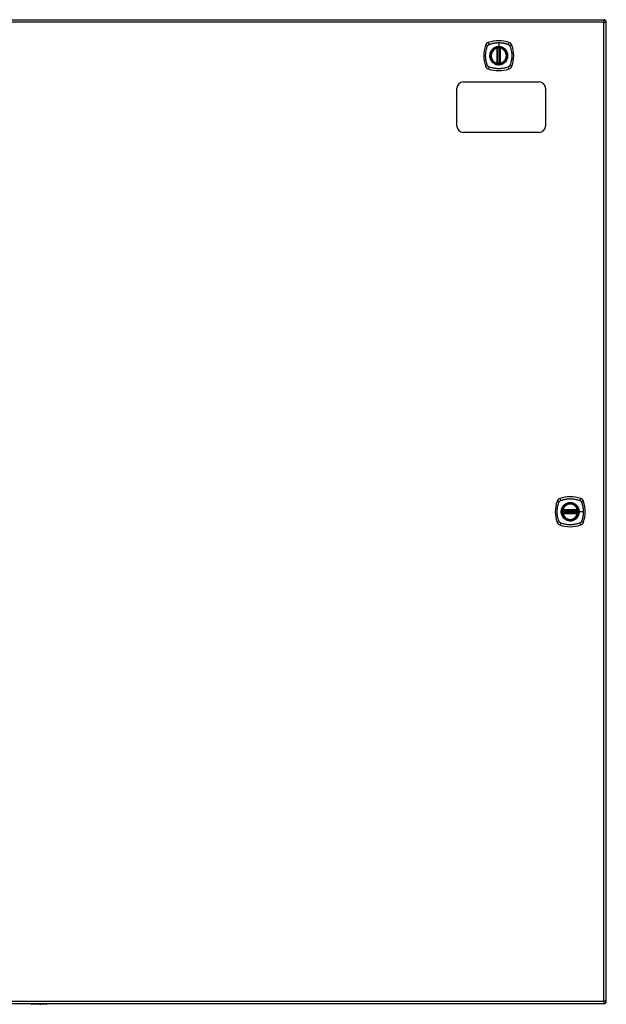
# Model space of a CAD drawing. Header units: inches. Extents: x 19 to 626, y 56 to 294.
# Tile 184 of 203: x 245 to 268, y 160 to 199. Entities that reach past the tile are written whole.
import ezdxf

# ---------------------------------------------------------------- set-up
doc = ezdxf.new("R2010")
doc.units = ezdxf.units.IN
doc.header["$MEASUREMENT"] = 0
doc.layers.add('Visible Edges(ANSI)', color=7, linetype='Continuous', lineweight=25)
doc.layers.add('Visible Tangent Edges(ANSI)', color=7, linetype='Continuous', lineweight=25)

msp = doc.modelspace()

# ---------------------------------------------------------------- linework, layer by layer
at = {"layer": 'Visible Edges(ANSI)'}
for p, q in [((202.291, 198.988), (267.896, 198.988)), ((267.995, 160.169), (267.995, 198.889)), ((263.686, 197.272), (263.686, 197.857)), ((263.706, 197.268), (263.706, 197.861)), ((263.785, 197.861), (263.785, 197.268)), ((263.805, 197.857), (263.805, 197.272)), ((262.094, 194.779), (262.094, 196.279)), ((262.344, 196.529), (265.344, 196.529)), ((265.594, 196.279), (265.594, 194.779)), ((265.344, 194.529), (262.344, 194.529)), ((266.275, 179.569), (266.868, 179.569)), ((266.279, 179.589), (266.864, 179.589)), ((266.868, 179.49), (266.275, 179.49)), ((266.864, 179.47), (266.279, 179.47)), ((267.896, 160.07), (202.291, 160.07)), ((245.274, 160.067), (245.274, 160.07)), ((245.875, 160.051), (245.29, 160.051))]:
    msp.add_line(p, q, dxfattribs=at)
at = {"layer": 'Visible Edges(ANSI)', "flags": 128}
for points in [[(263.717, 197.876), (263.715, 197.876), (263.714, 197.876), (263.712, 197.876), (263.71, 197.875), (263.709, 197.875), (263.707, 197.875), (263.706, 197.875), (263.705, 197.875), (263.703, 197.875), (263.702, 197.874), (263.701, 197.874), (263.699, 197.874), (263.698, 197.874), (263.697, 197.874), (263.696, 197.874), (263.696, 197.873), (263.695, 197.873), (263.694, 197.873), (263.694, 197.873), (263.693, 197.873), (263.693, 197.873), (263.693, 197.873), (263.692, 197.873), (263.692, 197.873)], [(263.799, 197.873), (263.799, 197.873), (263.798, 197.873), (263.798, 197.873), (263.798, 197.873), (263.797, 197.873), (263.797, 197.873), (263.796, 197.873), (263.795, 197.873), (263.794, 197.874), (263.794, 197.874), (263.793, 197.874), (263.791, 197.874), (263.79, 197.874), (263.789, 197.874), (263.788, 197.875), (263.786, 197.875), (263.785, 197.875), (263.783, 197.875), (263.782, 197.875), (263.78, 197.875), (263.779, 197.876), (263.777, 197.876), (263.776, 197.876), (263.774, 197.876)], [(263.692, 197.256), (263.692, 197.256), (263.693, 197.256), (263.693, 197.256), (263.693, 197.256), (263.694, 197.256), (263.694, 197.256), (263.695, 197.256), (263.696, 197.255), (263.696, 197.255), (263.697, 197.255), (263.698, 197.255), (263.699, 197.255), (263.701, 197.255), (263.702, 197.254), (263.703, 197.254), (263.705, 197.254), (263.706, 197.254), (263.707, 197.254), (263.709, 197.254), (263.71, 197.253), (263.712, 197.253), (263.714, 197.253), (263.715, 197.253), (263.717, 197.253)], [(263.774, 197.253), (263.776, 197.253), (263.777, 197.253), (263.779, 197.253), (263.78, 197.253), (263.782, 197.254), (263.783, 197.254), (263.785, 197.254), (263.786, 197.254), (263.788, 197.254), (263.789, 197.254), (263.79, 197.255), (263.791, 197.255), (263.793, 197.255), (263.794, 197.255), (263.794, 197.255), (263.795, 197.255), (263.796, 197.256), (263.797, 197.256), (263.797, 197.256), (263.798, 197.256), (263.798, 197.256), (263.798, 197.256), (263.799, 197.256), (263.799, 197.256)], [(266.263, 179.583), (266.263, 179.583), (266.263, 179.582), (266.263, 179.582), (266.263, 179.582), (266.263, 179.581), (266.263, 179.581), (266.263, 179.58), (266.262, 179.579), (266.262, 179.578), (266.262, 179.578), (266.262, 179.577), (266.262, 179.575), (266.262, 179.574), (266.262, 179.573), (266.261, 179.572), (266.261, 179.57), (266.261, 179.569), (266.261, 179.567), (266.261, 179.566), (266.26, 179.564), (266.26, 179.563), (266.26, 179.561), (266.26, 179.56), (266.26, 179.558)], [(266.883, 179.558), (266.883, 179.56), (266.883, 179.561), (266.883, 179.563), (266.883, 179.564), (266.882, 179.566), (266.882, 179.567), (266.882, 179.569), (266.882, 179.57), (266.882, 179.572), (266.881, 179.573), (266.881, 179.574), (266.881, 179.575), (266.881, 179.577), (266.881, 179.578), (266.881, 179.578), (266.88, 179.579), (266.88, 179.58), (266.88, 179.581), (266.88, 179.581), (266.88, 179.582), (266.88, 179.582), (266.88, 179.582), (266.88, 179.583), (266.88, 179.583)], [(266.26, 179.501), (266.26, 179.499), (266.26, 179.498), (266.26, 179.496), (266.26, 179.494), (266.261, 179.493), (266.261, 179.491), (266.261, 179.49), (266.261, 179.489), (266.261, 179.487), (266.262, 179.486), (266.262, 179.485), (266.262, 179.483), (266.262, 179.482), (266.262, 179.481), (266.262, 179.48), (266.262, 179.48), (266.263, 179.479), (266.263, 179.478), (266.263, 179.478), (266.263, 179.477), (266.263, 179.477), (266.263, 179.476), (266.263, 179.476), (266.263, 179.476)], [(266.88, 179.476), (266.88, 179.476), (266.88, 179.476), (266.88, 179.477), (266.88, 179.477), (266.88, 179.478), (266.88, 179.478), (266.88, 179.479), (266.88, 179.48), (266.881, 179.48), (266.881, 179.481), (266.881, 179.482), (266.881, 179.483), (266.881, 179.485), (266.881, 179.486), (266.882, 179.487), (266.882, 179.489), (266.882, 179.49), (266.882, 179.491), (266.882, 179.493), (266.883, 179.494), (266.883, 179.496), (266.883, 179.498), (266.883, 179.499), (266.883, 179.501)]]:
    msp.add_lwpolyline(points, dxfattribs=at)
at = {"layer": 'Visible Edges(ANSI)'}
for centre, radius in [((263.745, 197.564), 0.32), ((263.745, 197.564), 0.315), ((266.571, 179.529), 0.32), ((266.571, 179.529), 0.315)]:
    msp.add_circle(centre, radius, dxfattribs=at)
for centre, radius, start, end in [((267.896, 198.889), 0.099, 0, 90), ((264.434, 197.564), 1.28, 161.2278, 198.7722), ((263.391, 197.919), 0.177, 108.7722, 161.2278), ((263.745, 196.875), 1.28, 71.2278, 108.7722), ((263.745, 197.564), 0.313, 103.6344, 256.3656), ((263.745, 197.564), 0.313, 99.784, 103.6344), ((263.674, 197.857), 0.0118, 0, 103.6344), ((263.694, 197.861), 0.0118, 0, 99.784), ((263.745, 197.564), 0.313, 84.7499, 95.2501), ((263.797, 197.861), 0.0118, 80.216, 180), ((263.745, 197.564), 0.313, 76.3656, 80.216), ((263.816, 197.857), 0.0118, 76.3656, 180), ((263.745, 197.564), 0.313, 283.6344, 76.3656), ((264.1, 197.919), 0.177, 18.7722, 71.2278), ((263.057, 197.564), 1.28, 341.2278, 18.7722), ((263.391, 197.21), 0.177, 198.7722, 251.2278), ((263.745, 198.253), 1.28, 251.2278, 288.7722), ((263.674, 197.272), 0.0118, 256.3656, 0), ((263.745, 197.564), 0.313, 256.3656, 260.216), ((263.694, 197.268), 0.0118, 260.216, 0), ((263.745, 197.564), 0.313, 264.7499, 275.2501), ((263.797, 197.268), 0.0118, 180, 279.784), ((263.745, 197.564), 0.313, 279.784, 283.6344), ((263.816, 197.272), 0.0118, 180, 283.6344), ((264.1, 197.21), 0.177, 288.7722, 341.2278), ((262.344, 196.279), 0.25, 90, 180), ((265.344, 196.279), 0.25, 0, 90), ((262.344, 194.779), 0.25, 180, 270), ((265.344, 194.779), 0.25, 270, 0), ((267.26, 179.529), 1.28, 161.2278, 198.7722), ((266.217, 179.884), 0.177, 108.7722, 161.2278), ((266.571, 178.84), 1.28, 71.2278, 108.7722), ((266.926, 179.884), 0.177, 18.7722, 71.2278), ((265.883, 179.529), 1.28, 341.2278, 18.7722), ((266.571, 179.529), 0.313, 174.7499, 185.2501), ((266.571, 179.529), 0.313, 166.3656, 170.216), ((266.275, 179.581), 0.0118, 170.216, 270), ((266.571, 179.529), 0.313, 13.6344, 166.3656), ((266.279, 179.6), 0.0118, 166.3656, 270), ((266.864, 179.6), 0.0118, 270, 13.6344), ((266.868, 179.581), 0.0118, 270, 9.784), ((266.571, 179.529), 0.313, 9.784, 13.6344), ((266.571, 179.529), 0.313, 354.7499, 5.2501), ((266.217, 179.175), 0.177, 198.7722, 251.2278), ((266.275, 179.478), 0.0118, 90, 189.784), ((266.571, 179.529), 0.313, 189.784, 193.6344), ((266.279, 179.458), 0.0118, 90, 193.6344), ((266.571, 179.529), 0.313, 193.6344, 346.3656), ((266.864, 179.458), 0.0118, 346.3656, 90), ((266.868, 179.478), 0.0118, 350.216, 90), ((266.571, 179.529), 0.313, 346.3656, 350.216), ((266.926, 179.175), 0.177, 288.7722, 341.2278), ((266.571, 180.218), 1.28, 251.2278, 288.7722), ((245.29, 160.067), 0.0157, 180, 270), ((245.875, 160.071), 0.0197, 270, 359.4614), ((267.896, 160.169), 0.099, 270, 0)]:
    msp.add_arc(centre, radius, start, end, dxfattribs=at)
at = {"layer": 'Visible Tangent Edges(ANSI)'}
for p, q in [((267.896, 198.988), (267.896, 198.889)), ((267.896, 198.889), (202.291, 198.889)), ((267.896, 198.889), (267.995, 198.889)), ((267.896, 160.169), (267.896, 198.889)), ((263.674, 197.857), (263.672, 197.869)), ((263.674, 197.857), (263.686, 197.857)), ((263.674, 197.857), (263.674, 197.272)), ((263.686, 197.857), (263.696, 197.857)), ((263.692, 197.873), (263.693, 197.867)), ((263.696, 197.861), (263.706, 197.861)), ((263.696, 197.272), (263.696, 197.857)), ((263.718, 197.864), (263.717, 197.876)), ((263.718, 197.265), (263.718, 197.864)), ((263.745, 198.081), (263.745, 197.921)), ((263.745, 197.917), (263.745, 197.921)), ((263.773, 197.864), (263.774, 197.876)), ((263.773, 197.864), (263.773, 197.265)), ((263.785, 197.861), (263.795, 197.861)), ((263.795, 197.857), (263.805, 197.857)), ((263.795, 197.857), (263.795, 197.272)), ((263.798, 197.867), (263.799, 197.873)), ((263.805, 197.857), (263.816, 197.857)), ((263.819, 197.869), (263.816, 197.857)), ((263.816, 197.272), (263.816, 197.857)), ((263.672, 197.26), (263.674, 197.272)), ((263.686, 197.272), (263.674, 197.272)), ((263.696, 197.272), (263.686, 197.272)), ((263.693, 197.262), (263.692, 197.256)), ((263.706, 197.268), (263.696, 197.268)), ((263.717, 197.253), (263.718, 197.265)), ((263.774, 197.253), (263.773, 197.265)), ((263.795, 197.268), (263.785, 197.268)), ((263.805, 197.272), (263.795, 197.272)), ((263.799, 197.256), (263.798, 197.262)), ((263.816, 197.272), (263.805, 197.272)), ((263.816, 197.272), (263.819, 197.26)), ((266.26, 179.558), (266.272, 179.557)), ((266.269, 179.582), (266.263, 179.583)), ((266.267, 179.603), (266.279, 179.6)), ((266.272, 179.557), (266.871, 179.557)), ((266.275, 179.569), (266.275, 179.579)), ((266.279, 179.589), (266.279, 179.6)), ((266.864, 179.6), (266.279, 179.6)), ((266.279, 179.579), (266.279, 179.589)), ((266.279, 179.579), (266.864, 179.579)), ((266.864, 179.6), (266.876, 179.603)), ((266.864, 179.6), (266.864, 179.589)), ((266.864, 179.589), (266.864, 179.579)), ((266.868, 179.579), (266.868, 179.569)), ((266.871, 179.557), (266.883, 179.558)), ((266.88, 179.583), (266.874, 179.582)), ((266.924, 179.529), (266.928, 179.529)), ((267.088, 179.529), (266.928, 179.529)), ((266.26, 179.501), (266.272, 179.502)), ((266.263, 179.476), (266.269, 179.477)), ((266.279, 179.458), (266.267, 179.456)), ((266.871, 179.502), (266.272, 179.502)), ((266.275, 179.48), (266.275, 179.49)), ((266.279, 179.47), (266.279, 179.48)), ((266.864, 179.48), (266.279, 179.48)), ((266.279, 179.458), (266.279, 179.47)), ((266.279, 179.458), (266.864, 179.458)), ((266.864, 179.48), (266.864, 179.47)), ((266.864, 179.47), (266.864, 179.458)), ((266.876, 179.456), (266.864, 179.458)), ((266.868, 179.49), (266.868, 179.48)), ((266.871, 179.502), (266.883, 179.501)), ((266.874, 179.477), (266.88, 179.476)), ((202.291, 160.169), (267.896, 160.169)), ((245.29, 160.07), (245.29, 160.051)), ((245.875, 160.051), (245.875, 160.07)), ((267.896, 160.169), (267.896, 160.07)), ((267.995, 160.169), (267.896, 160.169))]:
    msp.add_line(p, q, dxfattribs=at)
at = {"layer": 'Visible Tangent Edges(ANSI)', "flags": 128}
for points in [[(263.306, 197.176), (263.292, 197.209), (263.281, 197.24), (263.272, 197.272), (263.263, 197.303), (263.255, 197.335), (263.248, 197.368), (263.242, 197.4), (263.238, 197.433), (263.234, 197.465), (263.231, 197.498), (263.229, 197.531), (263.229, 197.564), (263.229, 197.597), (263.231, 197.63), (263.234, 197.663), (263.238, 197.696), (263.242, 197.729), (263.248, 197.761), (263.255, 197.793), (263.263, 197.825), (263.272, 197.857), (263.281, 197.888), (263.292, 197.919), (263.306, 197.953)], [(263.306, 197.953), (263.306, 197.954), (263.307, 197.956), (263.308, 197.957), (263.308, 197.959), (263.309, 197.96), (263.31, 197.961), (263.311, 197.963), (263.311, 197.964), (263.312, 197.965), (263.313, 197.966), (263.314, 197.968), (263.315, 197.969), (263.316, 197.97), (263.317, 197.972), (263.318, 197.973), (263.319, 197.974), (263.319, 197.975), (263.32, 197.976), (263.321, 197.978), (263.322, 197.979), (263.324, 197.98), (263.325, 197.981), (263.326, 197.982), (263.327, 197.983)], [(263.327, 197.983), (263.328, 197.984), (263.329, 197.985), (263.33, 197.986), (263.331, 197.987), (263.332, 197.988), (263.334, 197.989), (263.335, 197.99), (263.336, 197.991), (263.337, 197.992), (263.338, 197.993), (263.34, 197.994), (263.341, 197.995), (263.342, 197.996), (263.343, 197.997), (263.345, 197.998), (263.346, 197.998), (263.347, 197.999), (263.349, 198), (263.35, 198.001), (263.351, 198.002), (263.353, 198.002), (263.354, 198.003), (263.355, 198.004), (263.357, 198.004)], [(263.357, 198.004), (263.375, 198.013), (263.39, 198.018), (263.406, 198.023), (263.421, 198.029), (263.437, 198.034), (263.453, 198.038), (263.469, 198.043), (263.485, 198.047), (263.501, 198.051), (263.517, 198.055), (263.533, 198.058), (263.549, 198.062), (263.565, 198.065), (263.581, 198.068), (263.598, 198.07), (263.614, 198.072), (263.63, 198.074), (263.647, 198.076), (263.663, 198.078), (263.679, 198.079), (263.696, 198.08), (263.712, 198.08), (263.729, 198.081), (263.745, 198.081)], [(263.745, 197.917), (263.837, 197.905), (263.922, 197.869), (263.995, 197.813), (264.051, 197.741), (264.086, 197.655), (264.098, 197.564), (264.086, 197.473), (264.05, 197.388), (263.994, 197.315), (263.922, 197.259), (263.836, 197.224), (263.745, 197.212), (263.654, 197.224), (263.569, 197.26), (263.496, 197.315), (263.44, 197.388), (263.405, 197.473), (263.393, 197.565), (263.405, 197.656), (263.441, 197.741), (263.496, 197.814), (263.569, 197.87), (263.654, 197.905), (263.745, 197.917)], [(263.518, 197.839), (263.516, 197.837), (263.514, 197.835), (263.512, 197.834), (263.509, 197.832), (263.507, 197.83), (263.505, 197.828), (263.503, 197.826), (263.501, 197.824), (263.499, 197.822), (263.497, 197.82), (263.495, 197.819), (263.493, 197.817), (263.491, 197.815), (263.489, 197.813), (263.487, 197.811), (263.486, 197.809), (263.484, 197.807), (263.482, 197.805), (263.48, 197.802), (263.478, 197.8), (263.476, 197.798), (263.474, 197.796), (263.473, 197.794), (263.471, 197.792)], [(263.745, 197.921), (263.735, 197.921), (263.725, 197.921), (263.715, 197.92), (263.704, 197.919), (263.694, 197.918), (263.684, 197.916), (263.674, 197.914), (263.664, 197.912), (263.654, 197.909), (263.644, 197.906), (263.634, 197.903), (263.624, 197.9), (263.615, 197.896), (263.605, 197.893), (263.596, 197.888), (263.587, 197.884), (263.578, 197.879), (263.568, 197.874), (263.56, 197.869), (263.551, 197.863), (263.542, 197.858), (263.534, 197.852), (263.526, 197.845), (263.518, 197.839)], [(263.693, 197.867), (263.693, 197.867), (263.692, 197.868), (263.691, 197.868), (263.69, 197.868), (263.689, 197.869), (263.688, 197.869), (263.688, 197.869), (263.687, 197.869), (263.686, 197.869), (263.685, 197.869), (263.684, 197.87), (263.683, 197.87), (263.682, 197.87), (263.681, 197.87), (263.68, 197.87), (263.679, 197.87), (263.678, 197.87), (263.677, 197.87), (263.676, 197.869), (263.675, 197.869), (263.675, 197.869), (263.674, 197.869), (263.673, 197.869), (263.672, 197.869)], [(263.696, 197.861), (263.696, 197.861), (263.696, 197.862), (263.696, 197.862), (263.696, 197.862), (263.696, 197.863), (263.696, 197.863), (263.696, 197.863), (263.695, 197.863), (263.695, 197.864), (263.695, 197.864), (263.695, 197.864), (263.695, 197.864), (263.695, 197.865), (263.695, 197.865), (263.695, 197.865), (263.695, 197.865), (263.694, 197.865), (263.694, 197.866), (263.694, 197.866), (263.694, 197.866), (263.694, 197.866), (263.694, 197.867), (263.693, 197.867), (263.693, 197.867)], [(263.696, 197.857), (263.696, 197.857), (263.696, 197.857), (263.696, 197.858), (263.696, 197.858), (263.696, 197.858), (263.696, 197.858), (263.696, 197.858), (263.696, 197.858), (263.696, 197.859), (263.696, 197.859), (263.696, 197.859), (263.696, 197.859), (263.696, 197.859), (263.696, 197.86), (263.696, 197.86), (263.696, 197.86), (263.696, 197.86), (263.696, 197.86), (263.696, 197.86), (263.696, 197.861), (263.696, 197.861), (263.696, 197.861), (263.696, 197.861), (263.696, 197.861)], [(263.706, 197.861), (263.706, 197.861), (263.706, 197.861), (263.706, 197.861), (263.707, 197.861), (263.707, 197.861), (263.707, 197.862), (263.707, 197.862), (263.708, 197.862), (263.708, 197.862), (263.709, 197.862), (263.709, 197.862), (263.71, 197.862), (263.71, 197.863), (263.711, 197.863), (263.711, 197.863), (263.712, 197.863), (263.713, 197.863), (263.713, 197.863), (263.714, 197.864), (263.715, 197.864), (263.716, 197.864), (263.716, 197.864), (263.717, 197.864), (263.718, 197.864)], [(263.745, 198.081), (263.762, 198.081), (263.779, 198.08), (263.795, 198.08), (263.812, 198.079), (263.828, 198.078), (263.844, 198.076), (263.861, 198.074), (263.877, 198.072), (263.894, 198.07), (263.91, 198.068), (263.926, 198.065), (263.942, 198.062), (263.958, 198.058), (263.974, 198.055), (263.99, 198.051), (264.006, 198.047), (264.022, 198.043), (264.038, 198.038), (264.054, 198.034), (264.069, 198.029), (264.085, 198.024), (264.1, 198.018), (264.116, 198.013), (264.134, 198.004)], [(263.973, 197.839), (263.965, 197.845), (263.957, 197.852), (263.948, 197.858), (263.94, 197.863), (263.931, 197.869), (263.922, 197.874), (263.913, 197.879), (263.904, 197.884), (263.895, 197.888), (263.886, 197.893), (263.876, 197.896), (263.866, 197.9), (263.857, 197.903), (263.847, 197.907), (263.837, 197.909), (263.827, 197.912), (263.817, 197.914), (263.807, 197.916), (263.797, 197.918), (263.786, 197.919), (263.776, 197.92), (263.766, 197.921), (263.756, 197.921), (263.745, 197.921)], [(263.773, 197.864), (263.774, 197.864), (263.775, 197.864), (263.775, 197.864), (263.776, 197.864), (263.777, 197.864), (263.778, 197.863), (263.778, 197.863), (263.779, 197.863), (263.78, 197.863), (263.78, 197.863), (263.781, 197.863), (263.781, 197.862), (263.782, 197.862), (263.782, 197.862), (263.783, 197.862), (263.783, 197.862), (263.784, 197.862), (263.784, 197.862), (263.784, 197.861), (263.784, 197.861), (263.785, 197.861), (263.785, 197.861), (263.785, 197.861), (263.785, 197.861)], [(263.798, 197.867), (263.797, 197.867), (263.797, 197.867), (263.797, 197.866), (263.797, 197.866), (263.797, 197.866), (263.797, 197.866), (263.797, 197.865), (263.796, 197.865), (263.796, 197.865), (263.796, 197.865), (263.796, 197.865), (263.796, 197.864), (263.796, 197.864), (263.796, 197.864), (263.796, 197.864), (263.796, 197.863), (263.795, 197.863), (263.795, 197.863), (263.795, 197.863), (263.795, 197.862), (263.795, 197.862), (263.795, 197.862), (263.795, 197.861), (263.795, 197.861)], [(263.795, 197.861), (263.795, 197.861), (263.795, 197.861), (263.795, 197.861), (263.795, 197.861), (263.795, 197.86), (263.795, 197.86), (263.795, 197.86), (263.795, 197.86), (263.795, 197.86), (263.795, 197.86), (263.795, 197.859), (263.795, 197.859), (263.795, 197.859), (263.795, 197.859), (263.795, 197.859), (263.795, 197.858), (263.795, 197.858), (263.795, 197.858), (263.795, 197.858), (263.795, 197.858), (263.795, 197.858), (263.795, 197.857), (263.795, 197.857), (263.795, 197.857)], [(263.819, 197.869), (263.818, 197.869), (263.817, 197.869), (263.816, 197.869), (263.815, 197.869), (263.815, 197.869), (263.814, 197.87), (263.813, 197.87), (263.812, 197.87), (263.811, 197.87), (263.81, 197.87), (263.809, 197.87), (263.808, 197.87), (263.807, 197.87), (263.806, 197.869), (263.805, 197.869), (263.804, 197.869), (263.803, 197.869), (263.802, 197.869), (263.802, 197.869), (263.801, 197.868), (263.8, 197.868), (263.799, 197.868), (263.798, 197.867), (263.798, 197.867)], [(264.02, 197.792), (264.018, 197.794), (264.017, 197.796), (264.015, 197.798), (264.013, 197.8), (264.011, 197.802), (264.009, 197.805), (264.007, 197.807), (264.005, 197.809), (264.004, 197.811), (264.002, 197.813), (264, 197.815), (263.998, 197.817), (263.996, 197.819), (263.994, 197.82), (263.992, 197.822), (263.99, 197.824), (263.988, 197.826), (263.986, 197.828), (263.984, 197.83), (263.981, 197.832), (263.979, 197.834), (263.977, 197.835), (263.975, 197.837), (263.973, 197.839)], [(264.134, 198.004), (264.137, 198.003), (264.14, 198.002), (264.142, 198), (264.145, 197.998), (264.148, 197.997), (264.15, 197.995), (264.153, 197.993), (264.155, 197.991), (264.157, 197.989), (264.16, 197.987), (264.162, 197.985), (264.164, 197.983), (264.166, 197.981), (264.168, 197.979), (264.17, 197.976), (264.172, 197.974), (264.174, 197.972), (264.176, 197.969), (264.178, 197.967), (264.179, 197.964), (264.181, 197.961), (264.183, 197.959), (264.184, 197.956), (264.185, 197.953)], [(264.185, 197.953), (264.199, 197.919), (264.21, 197.888), (264.219, 197.857), (264.228, 197.825), (264.236, 197.793), (264.243, 197.761), (264.249, 197.729), (264.253, 197.696), (264.257, 197.663), (264.26, 197.63), (264.262, 197.597), (264.262, 197.564), (264.262, 197.531), (264.26, 197.498), (264.257, 197.465), (264.253, 197.433), (264.249, 197.4), (264.243, 197.368), (264.236, 197.335), (264.228, 197.303), (264.219, 197.272), (264.21, 197.24), (264.199, 197.209), (264.185, 197.176)], [(263.471, 197.792), (263.458, 197.776), (263.447, 197.759), (263.436, 197.741), (263.426, 197.723), (263.417, 197.705), (263.41, 197.685), (263.403, 197.666), (263.398, 197.646), (263.394, 197.626), (263.391, 197.606), (263.389, 197.585), (263.389, 197.564), (263.389, 197.544), (263.391, 197.523), (263.394, 197.503), (263.398, 197.483), (263.403, 197.463), (263.41, 197.443), (263.418, 197.424), (263.426, 197.405), (263.436, 197.387), (263.447, 197.37), (263.458, 197.353), (263.471, 197.337)], [(264.02, 197.337), (264.033, 197.353), (264.044, 197.37), (264.055, 197.387), (264.065, 197.406), (264.073, 197.424), (264.081, 197.443), (264.088, 197.463), (264.093, 197.483), (264.097, 197.503), (264.1, 197.523), (264.102, 197.544), (264.102, 197.564), (264.102, 197.585), (264.1, 197.606), (264.097, 197.626), (264.093, 197.646), (264.088, 197.666), (264.081, 197.686), (264.074, 197.705), (264.065, 197.723), (264.055, 197.742), (264.044, 197.759), (264.033, 197.776), (264.02, 197.792)], [(263.357, 197.124), (263.354, 197.126), (263.351, 197.127), (263.349, 197.129), (263.346, 197.13), (263.343, 197.132), (263.341, 197.134), (263.338, 197.136), (263.336, 197.137), (263.334, 197.139), (263.331, 197.141), (263.329, 197.144), (263.327, 197.146), (263.325, 197.148), (263.322, 197.15), (263.32, 197.152), (263.319, 197.155), (263.317, 197.157), (263.315, 197.16), (263.313, 197.162), (263.311, 197.165), (263.31, 197.168), (263.308, 197.17), (263.307, 197.173), (263.306, 197.176)], [(264.134, 197.124), (264.101, 197.111), (264.069, 197.1), (264.038, 197.091), (264.006, 197.082), (263.975, 197.074), (263.942, 197.067), (263.91, 197.061), (263.877, 197.057), (263.845, 197.053), (263.812, 197.05), (263.779, 197.048), (263.746, 197.048), (263.713, 197.048), (263.68, 197.05), (263.647, 197.053), (263.614, 197.056), (263.581, 197.061), (263.549, 197.067), (263.517, 197.074), (263.485, 197.082), (263.453, 197.091), (263.421, 197.1), (263.39, 197.111), (263.357, 197.124)], [(263.471, 197.337), (263.473, 197.335), (263.474, 197.333), (263.476, 197.331), (263.478, 197.328), (263.48, 197.326), (263.482, 197.324), (263.484, 197.322), (263.486, 197.32), (263.487, 197.318), (263.489, 197.316), (263.491, 197.314), (263.493, 197.312), (263.495, 197.31), (263.497, 197.308), (263.499, 197.306), (263.501, 197.305), (263.503, 197.303), (263.505, 197.301), (263.507, 197.299), (263.509, 197.297), (263.512, 197.295), (263.514, 197.293), (263.516, 197.292), (263.518, 197.29)], [(263.518, 197.29), (263.534, 197.277), (263.551, 197.265), (263.568, 197.255), (263.587, 197.245), (263.605, 197.236), (263.625, 197.229), (263.644, 197.222), (263.664, 197.217), (263.684, 197.213), (263.704, 197.21), (263.725, 197.208), (263.746, 197.208), (263.766, 197.208), (263.787, 197.21), (263.807, 197.213), (263.827, 197.217), (263.847, 197.222), (263.867, 197.229), (263.886, 197.236), (263.905, 197.245), (263.923, 197.255), (263.94, 197.266), (263.957, 197.277), (263.973, 197.29)], [(263.672, 197.26), (263.673, 197.26), (263.674, 197.26), (263.675, 197.26), (263.675, 197.26), (263.676, 197.259), (263.677, 197.259), (263.678, 197.259), (263.679, 197.259), (263.68, 197.259), (263.681, 197.259), (263.682, 197.259), (263.683, 197.259), (263.684, 197.259), (263.685, 197.259), (263.686, 197.259), (263.687, 197.26), (263.688, 197.26), (263.688, 197.26), (263.689, 197.26), (263.69, 197.261), (263.691, 197.261), (263.692, 197.261), (263.693, 197.262), (263.693, 197.262)], [(263.693, 197.262), (263.693, 197.262), (263.694, 197.262), (263.694, 197.263), (263.694, 197.263), (263.694, 197.263), (263.694, 197.263), (263.694, 197.263), (263.695, 197.264), (263.695, 197.264), (263.695, 197.264), (263.695, 197.264), (263.695, 197.265), (263.695, 197.265), (263.695, 197.265), (263.695, 197.265), (263.695, 197.266), (263.696, 197.266), (263.696, 197.266), (263.696, 197.266), (263.696, 197.267), (263.696, 197.267), (263.696, 197.267), (263.696, 197.267), (263.696, 197.268)], [(263.696, 197.268), (263.696, 197.268), (263.696, 197.268), (263.696, 197.268), (263.696, 197.268), (263.696, 197.268), (263.696, 197.269), (263.696, 197.269), (263.696, 197.269), (263.696, 197.269), (263.696, 197.269), (263.696, 197.269), (263.696, 197.27), (263.696, 197.27), (263.696, 197.27), (263.696, 197.27), (263.696, 197.27), (263.696, 197.271), (263.696, 197.271), (263.696, 197.271), (263.696, 197.271), (263.696, 197.271), (263.696, 197.271), (263.696, 197.272), (263.696, 197.272)], [(263.718, 197.265), (263.717, 197.265), (263.716, 197.265), (263.716, 197.265), (263.715, 197.265), (263.714, 197.265), (263.713, 197.265), (263.713, 197.266), (263.712, 197.266), (263.711, 197.266), (263.711, 197.266), (263.71, 197.266), (263.71, 197.267), (263.709, 197.267), (263.709, 197.267), (263.708, 197.267), (263.708, 197.267), (263.707, 197.267), (263.707, 197.267), (263.707, 197.267), (263.707, 197.267), (263.706, 197.268), (263.706, 197.268), (263.706, 197.268), (263.706, 197.268)], [(263.785, 197.268), (263.785, 197.268), (263.785, 197.268), (263.785, 197.268), (263.784, 197.267), (263.784, 197.267), (263.784, 197.267), (263.784, 197.267), (263.783, 197.267), (263.783, 197.267), (263.782, 197.267), (263.782, 197.267), (263.781, 197.267), (263.781, 197.266), (263.78, 197.266), (263.78, 197.266), (263.779, 197.266), (263.778, 197.266), (263.778, 197.265), (263.777, 197.265), (263.776, 197.265), (263.775, 197.265), (263.775, 197.265), (263.774, 197.265), (263.773, 197.265)], [(263.795, 197.272), (263.795, 197.272), (263.795, 197.271), (263.795, 197.271), (263.795, 197.271), (263.795, 197.271), (263.795, 197.271), (263.795, 197.271), (263.795, 197.27), (263.795, 197.27), (263.795, 197.27), (263.795, 197.27), (263.795, 197.27), (263.795, 197.269), (263.795, 197.269), (263.795, 197.269), (263.795, 197.269), (263.795, 197.269), (263.795, 197.269), (263.795, 197.268), (263.795, 197.268), (263.795, 197.268), (263.795, 197.268), (263.795, 197.268), (263.795, 197.268)], [(263.795, 197.268), (263.795, 197.267), (263.795, 197.267), (263.795, 197.267), (263.795, 197.267), (263.795, 197.266), (263.795, 197.266), (263.795, 197.266), (263.796, 197.266), (263.796, 197.265), (263.796, 197.265), (263.796, 197.265), (263.796, 197.265), (263.796, 197.264), (263.796, 197.264), (263.796, 197.264), (263.796, 197.264), (263.797, 197.263), (263.797, 197.263), (263.797, 197.263), (263.797, 197.263), (263.797, 197.263), (263.797, 197.262), (263.797, 197.262), (263.798, 197.262)], [(263.798, 197.262), (263.798, 197.262), (263.799, 197.261), (263.8, 197.261), (263.801, 197.261), (263.802, 197.26), (263.802, 197.26), (263.803, 197.26), (263.804, 197.26), (263.805, 197.259), (263.806, 197.259), (263.807, 197.259), (263.808, 197.259), (263.809, 197.259), (263.81, 197.259), (263.811, 197.259), (263.812, 197.259), (263.813, 197.259), (263.814, 197.259), (263.815, 197.259), (263.815, 197.26), (263.816, 197.26), (263.817, 197.26), (263.818, 197.26), (263.819, 197.26)], [(263.973, 197.29), (263.975, 197.292), (263.977, 197.293), (263.979, 197.295), (263.981, 197.297), (263.984, 197.299), (263.986, 197.301), (263.988, 197.303), (263.99, 197.305), (263.992, 197.306), (263.994, 197.308), (263.996, 197.31), (263.998, 197.312), (264, 197.314), (264.002, 197.316), (264.003, 197.318), (264.005, 197.32), (264.007, 197.322), (264.009, 197.324), (264.011, 197.326), (264.013, 197.328), (264.015, 197.331), (264.017, 197.333), (264.018, 197.335), (264.02, 197.337)], [(264.185, 197.176), (264.184, 197.173), (264.183, 197.17), (264.181, 197.168), (264.18, 197.165), (264.178, 197.162), (264.176, 197.16), (264.174, 197.157), (264.172, 197.155), (264.171, 197.153), (264.169, 197.15), (264.166, 197.148), (264.164, 197.146), (264.162, 197.144), (264.16, 197.141), (264.157, 197.139), (264.155, 197.138), (264.153, 197.136), (264.15, 197.134), (264.148, 197.132), (264.145, 197.13), (264.142, 197.129), (264.14, 197.127), (264.137, 197.126), (264.134, 197.124)], [(266.132, 179.141), (266.118, 179.174), (266.107, 179.205), (266.098, 179.237), (266.089, 179.268), (266.081, 179.3), (266.074, 179.333), (266.068, 179.365), (266.064, 179.398), (266.06, 179.43), (266.057, 179.463), (266.055, 179.496), (266.055, 179.529), (266.055, 179.562), (266.057, 179.595), (266.06, 179.628), (266.064, 179.661), (266.068, 179.694), (266.074, 179.726), (266.081, 179.758), (266.089, 179.79), (266.098, 179.822), (266.107, 179.853), (266.118, 179.884), (266.132, 179.918)], [(266.132, 179.918), (266.133, 179.921), (266.134, 179.924), (266.136, 179.926), (266.137, 179.929), (266.139, 179.931), (266.141, 179.934), (266.143, 179.937), (266.145, 179.939), (266.146, 179.941), (266.148, 179.944), (266.151, 179.946), (266.153, 179.948), (266.155, 179.95), (266.157, 179.952), (266.16, 179.954), (266.162, 179.956), (266.164, 179.958), (266.167, 179.96), (266.169, 179.962), (266.172, 179.963), (266.175, 179.965), (266.177, 179.967), (266.18, 179.968), (266.183, 179.969)], [(266.183, 179.969), (266.216, 179.983), (266.247, 179.994), (266.279, 180.003), (266.31, 180.012), (266.342, 180.02), (266.375, 180.027), (266.407, 180.032), (266.44, 180.037), (266.472, 180.041), (266.505, 180.044), (266.538, 180.045), (266.571, 180.046), (266.604, 180.045), (266.637, 180.044), (266.67, 180.041), (266.703, 180.037), (266.736, 180.033), (266.768, 180.027), (266.8, 180.02), (266.832, 180.012), (266.864, 180.003), (266.895, 179.994), (266.927, 179.983), (266.96, 179.969)], [(266.96, 179.969), (266.961, 179.969), (266.963, 179.968), (266.964, 179.967), (266.966, 179.967), (266.967, 179.966), (266.968, 179.965), (266.97, 179.964), (266.971, 179.963), (266.972, 179.963), (266.973, 179.962), (266.975, 179.961), (266.976, 179.96), (266.977, 179.959), (266.979, 179.958), (266.98, 179.957), (266.981, 179.956), (266.982, 179.955), (266.983, 179.954), (266.985, 179.953), (266.986, 179.952), (266.987, 179.951), (266.988, 179.95), (266.989, 179.949), (266.99, 179.948)], [(266.99, 179.948), (266.991, 179.947), (266.992, 179.946), (266.993, 179.945), (266.994, 179.944), (266.995, 179.943), (266.996, 179.941), (266.997, 179.94), (266.998, 179.939), (266.999, 179.938), (267, 179.937), (267.001, 179.935), (267.002, 179.934), (267.003, 179.933), (267.004, 179.932), (267.005, 179.93), (267.005, 179.929), (267.006, 179.928), (267.007, 179.926), (267.008, 179.925), (267.009, 179.924), (267.009, 179.922), (267.01, 179.921), (267.011, 179.919), (267.011, 179.918)], [(267.011, 179.918), (267.02, 179.9), (267.025, 179.884), (267.031, 179.869), (267.036, 179.853), (267.041, 179.838), (267.045, 179.822), (267.05, 179.806), (267.054, 179.79), (267.058, 179.774), (267.062, 179.758), (267.065, 179.742), (267.069, 179.726), (267.072, 179.71), (267.075, 179.694), (267.077, 179.677), (267.079, 179.661), (267.081, 179.645), (267.083, 179.628), (267.085, 179.612), (267.086, 179.595), (267.087, 179.579), (267.088, 179.562), (267.088, 179.546), (267.088, 179.529)], [(266.297, 179.757), (266.284, 179.741), (266.273, 179.724), (266.262, 179.706), (266.252, 179.688), (266.243, 179.67), (266.236, 179.65), (266.229, 179.631), (266.224, 179.611), (266.22, 179.591), (266.217, 179.57), (266.215, 179.55), (266.215, 179.529), (266.215, 179.509), (266.217, 179.488), (266.22, 179.468), (266.224, 179.448), (266.229, 179.428), (266.236, 179.408), (266.244, 179.389), (266.252, 179.37), (266.262, 179.352), (266.273, 179.335), (266.284, 179.318), (266.297, 179.302)], [(266.924, 179.529), (266.912, 179.438), (266.876, 179.353), (266.82, 179.28), (266.748, 179.224), (266.662, 179.189), (266.571, 179.177), (266.48, 179.189), (266.395, 179.225), (266.322, 179.28), (266.266, 179.353), (266.231, 179.438), (266.219, 179.53), (266.231, 179.621), (266.267, 179.706), (266.322, 179.779), (266.395, 179.834), (266.48, 179.87), (266.572, 179.882), (266.663, 179.87), (266.748, 179.834), (266.821, 179.778), (266.877, 179.706), (266.912, 179.621), (266.924, 179.529)], [(266.267, 179.603), (266.267, 179.602), (266.267, 179.601), (266.267, 179.6), (266.267, 179.599), (266.266, 179.598), (266.266, 179.598), (266.266, 179.597), (266.266, 179.596), (266.266, 179.595), (266.266, 179.594), (266.266, 179.593), (266.266, 179.592), (266.266, 179.591), (266.266, 179.59), (266.267, 179.589), (266.267, 179.588), (266.267, 179.587), (266.267, 179.586), (266.267, 179.586), (266.268, 179.585), (266.268, 179.584), (266.268, 179.583), (266.269, 179.582), (266.269, 179.582)], [(266.269, 179.582), (266.269, 179.581), (266.269, 179.581), (266.27, 179.581), (266.27, 179.581), (266.27, 179.581), (266.27, 179.581), (266.27, 179.581), (266.271, 179.58), (266.271, 179.58), (266.271, 179.58), (266.271, 179.58), (266.272, 179.58), (266.272, 179.58), (266.272, 179.58), (266.272, 179.58), (266.273, 179.579), (266.273, 179.579), (266.273, 179.579), (266.273, 179.579), (266.274, 179.579), (266.274, 179.579), (266.274, 179.579), (266.274, 179.579), (266.275, 179.579)], [(266.272, 179.557), (266.272, 179.558), (266.272, 179.559), (266.272, 179.559), (266.272, 179.56), (266.272, 179.561), (266.273, 179.562), (266.273, 179.562), (266.273, 179.563), (266.273, 179.564), (266.273, 179.564), (266.273, 179.565), (266.274, 179.565), (266.274, 179.566), (266.274, 179.566), (266.274, 179.567), (266.274, 179.567), (266.274, 179.568), (266.274, 179.568), (266.274, 179.568), (266.275, 179.568), (266.275, 179.569), (266.275, 179.569), (266.275, 179.569), (266.275, 179.569)], [(266.275, 179.579), (266.275, 179.579), (266.275, 179.579), (266.275, 179.579), (266.275, 179.579), (266.276, 179.579), (266.276, 179.579), (266.276, 179.579), (266.276, 179.579), (266.276, 179.579), (266.276, 179.579), (266.277, 179.579), (266.277, 179.579), (266.277, 179.579), (266.277, 179.579), (266.277, 179.579), (266.277, 179.579), (266.278, 179.579), (266.278, 179.579), (266.278, 179.579), (266.278, 179.579), (266.278, 179.579), (266.278, 179.579), (266.279, 179.579), (266.279, 179.579)], [(266.344, 179.804), (266.342, 179.802), (266.34, 179.8), (266.338, 179.799), (266.335, 179.797), (266.333, 179.795), (266.331, 179.793), (266.329, 179.791), (266.327, 179.789), (266.325, 179.787), (266.323, 179.785), (266.321, 179.784), (266.319, 179.782), (266.317, 179.78), (266.315, 179.778), (266.313, 179.776), (266.312, 179.774), (266.31, 179.772), (266.308, 179.77), (266.306, 179.767), (266.304, 179.765), (266.302, 179.763), (266.3, 179.761), (266.299, 179.759), (266.297, 179.757)], [(266.799, 179.804), (266.783, 179.817), (266.766, 179.828), (266.748, 179.839), (266.73, 179.849), (266.712, 179.857), (266.692, 179.865), (266.673, 179.872), (266.653, 179.877), (266.633, 179.881), (266.613, 179.884), (266.592, 179.886), (266.571, 179.886), (266.551, 179.886), (266.53, 179.884), (266.51, 179.881), (266.49, 179.877), (266.47, 179.871), (266.45, 179.865), (266.431, 179.857), (266.412, 179.849), (266.394, 179.839), (266.377, 179.828), (266.36, 179.817), (266.344, 179.804)], [(266.846, 179.757), (266.844, 179.759), (266.842, 179.761), (266.841, 179.763), (266.839, 179.765), (266.837, 179.767), (266.835, 179.77), (266.833, 179.772), (266.831, 179.774), (266.829, 179.776), (266.828, 179.778), (266.826, 179.78), (266.824, 179.782), (266.822, 179.784), (266.82, 179.785), (266.818, 179.787), (266.816, 179.789), (266.814, 179.791), (266.812, 179.793), (266.81, 179.795), (266.807, 179.797), (266.805, 179.799), (266.803, 179.8), (266.801, 179.802), (266.799, 179.804)], [(266.928, 179.529), (266.928, 179.54), (266.928, 179.55), (266.927, 179.56), (266.926, 179.57), (266.925, 179.581), (266.923, 179.591), (266.921, 179.601), (266.919, 179.611), (266.916, 179.621), (266.914, 179.631), (266.91, 179.641), (266.907, 179.65), (266.904, 179.66), (266.9, 179.67), (266.895, 179.679), (266.891, 179.688), (266.886, 179.697), (266.881, 179.706), (266.876, 179.715), (266.87, 179.724), (266.865, 179.732), (266.859, 179.741), (266.853, 179.749), (266.846, 179.757)], [(266.846, 179.302), (266.853, 179.31), (266.859, 179.318), (266.865, 179.326), (266.871, 179.335), (266.876, 179.344), (266.881, 179.353), (266.886, 179.362), (266.891, 179.371), (266.895, 179.38), (266.9, 179.389), (266.904, 179.399), (266.907, 179.408), (266.91, 179.418), (266.914, 179.428), (266.916, 179.438), (266.919, 179.448), (266.921, 179.458), (266.923, 179.468), (266.925, 179.478), (266.926, 179.488), (266.927, 179.499), (266.928, 179.509), (266.928, 179.519), (266.928, 179.529)], [(266.864, 179.579), (266.864, 179.579), (266.865, 179.579), (266.865, 179.579), (266.865, 179.579), (266.865, 179.579), (266.865, 179.579), (266.865, 179.579), (266.866, 179.579), (266.866, 179.579), (266.866, 179.579), (266.866, 179.579), (266.866, 179.579), (266.866, 179.579), (266.867, 179.579), (266.867, 179.579), (266.867, 179.579), (266.867, 179.579), (266.867, 179.579), (266.867, 179.579), (266.868, 179.579), (266.868, 179.579), (266.868, 179.579), (266.868, 179.579), (266.868, 179.579)], [(266.868, 179.579), (266.869, 179.579), (266.869, 179.579), (266.869, 179.579), (266.869, 179.579), (266.87, 179.579), (266.87, 179.579), (266.87, 179.579), (266.87, 179.579), (266.871, 179.58), (266.871, 179.58), (266.871, 179.58), (266.871, 179.58), (266.872, 179.58), (266.872, 179.58), (266.872, 179.58), (266.872, 179.58), (266.873, 179.581), (266.873, 179.581), (266.873, 179.581), (266.873, 179.581), (266.873, 179.581), (266.874, 179.581), (266.874, 179.581), (266.874, 179.582)], [(266.868, 179.569), (266.868, 179.569), (266.868, 179.569), (266.868, 179.569), (266.868, 179.568), (266.868, 179.568), (266.869, 179.568), (266.869, 179.568), (266.869, 179.567), (266.869, 179.567), (266.869, 179.566), (266.869, 179.566), (266.869, 179.565), (266.87, 179.565), (266.87, 179.564), (266.87, 179.564), (266.87, 179.563), (266.87, 179.562), (266.87, 179.562), (266.871, 179.561), (266.871, 179.56), (266.871, 179.559), (266.871, 179.559), (266.871, 179.558), (266.871, 179.557)], [(266.874, 179.582), (266.874, 179.582), (266.875, 179.583), (266.875, 179.584), (266.875, 179.585), (266.876, 179.586), (266.876, 179.586), (266.876, 179.587), (266.876, 179.588), (266.876, 179.589), (266.877, 179.59), (266.877, 179.591), (266.877, 179.592), (266.877, 179.593), (266.877, 179.594), (266.877, 179.595), (266.877, 179.596), (266.877, 179.597), (266.877, 179.598), (266.877, 179.598), (266.876, 179.599), (266.876, 179.6), (266.876, 179.601), (266.876, 179.602), (266.876, 179.603)], [(267.088, 179.529), (267.088, 179.513), (267.088, 179.496), (267.087, 179.48), (267.086, 179.463), (267.085, 179.447), (267.083, 179.43), (267.081, 179.414), (267.079, 179.398), (267.077, 179.381), (267.075, 179.365), (267.072, 179.349), (267.069, 179.333), (267.065, 179.317), (267.062, 179.3), (267.058, 179.284), (267.054, 179.269), (267.05, 179.253), (267.045, 179.237), (267.041, 179.221), (267.036, 179.205), (267.031, 179.19), (267.025, 179.174), (267.02, 179.159), (267.011, 179.141)], [(266.183, 179.089), (266.18, 179.091), (266.177, 179.092), (266.175, 179.094), (266.172, 179.095), (266.169, 179.097), (266.167, 179.099), (266.164, 179.101), (266.162, 179.102), (266.16, 179.104), (266.157, 179.106), (266.155, 179.108), (266.153, 179.111), (266.151, 179.113), (266.149, 179.115), (266.147, 179.117), (266.145, 179.12), (266.143, 179.122), (266.141, 179.125), (266.139, 179.127), (266.137, 179.13), (266.136, 179.133), (266.134, 179.135), (266.133, 179.138), (266.132, 179.141)], [(266.269, 179.477), (266.269, 179.477), (266.268, 179.476), (266.268, 179.475), (266.268, 179.474), (266.267, 179.473), (266.267, 179.472), (266.267, 179.472), (266.267, 179.471), (266.267, 179.47), (266.266, 179.469), (266.266, 179.468), (266.266, 179.467), (266.266, 179.466), (266.266, 179.465), (266.266, 179.464), (266.266, 179.463), (266.266, 179.462), (266.266, 179.461), (266.266, 179.46), (266.267, 179.459), (266.267, 179.458), (266.267, 179.458), (266.267, 179.457), (266.267, 179.456)], [(266.275, 179.48), (266.274, 179.48), (266.274, 179.48), (266.274, 179.48), (266.274, 179.48), (266.273, 179.48), (266.273, 179.48), (266.273, 179.479), (266.273, 179.479), (266.272, 179.479), (266.272, 179.479), (266.272, 179.479), (266.272, 179.479), (266.271, 179.479), (266.271, 179.479), (266.271, 179.479), (266.271, 179.478), (266.27, 179.478), (266.27, 179.478), (266.27, 179.478), (266.27, 179.478), (266.27, 179.478), (266.269, 179.478), (266.269, 179.477), (266.269, 179.477)], [(266.275, 179.49), (266.275, 179.49), (266.275, 179.49), (266.275, 179.49), (266.275, 179.49), (266.274, 179.491), (266.274, 179.491), (266.274, 179.491), (266.274, 179.492), (266.274, 179.492), (266.274, 179.493), (266.274, 179.493), (266.274, 179.494), (266.273, 179.494), (266.273, 179.495), (266.273, 179.495), (266.273, 179.496), (266.273, 179.497), (266.273, 179.497), (266.272, 179.498), (266.272, 179.499), (266.272, 179.5), (266.272, 179.5), (266.272, 179.501), (266.272, 179.502)], [(266.279, 179.48), (266.279, 179.48), (266.278, 179.48), (266.278, 179.48), (266.278, 179.48), (266.278, 179.48), (266.278, 179.48), (266.278, 179.48), (266.277, 179.48), (266.277, 179.48), (266.277, 179.48), (266.277, 179.48), (266.277, 179.48), (266.277, 179.48), (266.276, 179.48), (266.276, 179.48), (266.276, 179.48), (266.276, 179.48), (266.276, 179.48), (266.276, 179.48), (266.275, 179.48), (266.275, 179.48), (266.275, 179.48), (266.275, 179.48), (266.275, 179.48)], [(266.297, 179.302), (266.299, 179.3), (266.3, 179.298), (266.302, 179.296), (266.304, 179.293), (266.306, 179.291), (266.308, 179.289), (266.31, 179.287), (266.312, 179.285), (266.313, 179.283), (266.315, 179.281), (266.317, 179.279), (266.319, 179.277), (266.321, 179.275), (266.323, 179.273), (266.325, 179.271), (266.327, 179.27), (266.329, 179.268), (266.331, 179.266), (266.333, 179.264), (266.335, 179.262), (266.338, 179.26), (266.34, 179.258), (266.342, 179.257), (266.344, 179.255)], [(266.344, 179.255), (266.36, 179.242), (266.377, 179.23), (266.395, 179.22), (266.413, 179.21), (266.431, 179.201), (266.451, 179.194), (266.47, 179.187), (266.49, 179.182), (266.51, 179.178), (266.53, 179.175), (266.551, 179.173), (266.571, 179.173), (266.592, 179.173), (266.613, 179.175), (266.633, 179.178), (266.653, 179.182), (266.673, 179.187), (266.693, 179.194), (266.712, 179.201), (266.73, 179.21), (266.749, 179.22), (266.766, 179.231), (266.783, 179.242), (266.799, 179.255)], [(266.799, 179.255), (266.801, 179.257), (266.803, 179.258), (266.805, 179.26), (266.807, 179.262), (266.81, 179.264), (266.812, 179.266), (266.814, 179.268), (266.816, 179.269), (266.818, 179.271), (266.82, 179.273), (266.822, 179.275), (266.824, 179.277), (266.826, 179.279), (266.828, 179.281), (266.829, 179.283), (266.831, 179.285), (266.833, 179.287), (266.835, 179.289), (266.837, 179.291), (266.839, 179.293), (266.841, 179.295), (266.842, 179.298), (266.844, 179.3), (266.846, 179.302)], [(266.868, 179.48), (266.868, 179.48), (266.868, 179.48), (266.868, 179.48), (266.868, 179.48), (266.867, 179.48), (266.867, 179.48), (266.867, 179.48), (266.867, 179.48), (266.867, 179.48), (266.867, 179.48), (266.866, 179.48), (266.866, 179.48), (266.866, 179.48), (266.866, 179.48), (266.866, 179.48), (266.866, 179.48), (266.865, 179.48), (266.865, 179.48), (266.865, 179.48), (266.865, 179.48), (266.865, 179.48), (266.865, 179.48), (266.864, 179.48), (266.864, 179.48)], [(266.871, 179.502), (266.871, 179.501), (266.871, 179.5), (266.871, 179.5), (266.871, 179.499), (266.871, 179.498), (266.87, 179.497), (266.87, 179.497), (266.87, 179.496), (266.87, 179.495), (266.87, 179.495), (266.87, 179.494), (266.869, 179.494), (266.869, 179.493), (266.869, 179.493), (266.869, 179.492), (266.869, 179.492), (266.869, 179.491), (266.869, 179.491), (266.868, 179.491), (266.868, 179.49), (266.868, 179.49), (266.868, 179.49), (266.868, 179.49), (266.868, 179.49)], [(266.874, 179.477), (266.874, 179.477), (266.874, 179.478), (266.873, 179.478), (266.873, 179.478), (266.873, 179.478), (266.873, 179.478), (266.873, 179.478), (266.872, 179.478), (266.872, 179.479), (266.872, 179.479), (266.872, 179.479), (266.871, 179.479), (266.871, 179.479), (266.871, 179.479), (266.871, 179.479), (266.87, 179.479), (266.87, 179.479), (266.87, 179.48), (266.87, 179.48), (266.869, 179.48), (266.869, 179.48), (266.869, 179.48), (266.869, 179.48), (266.868, 179.48)], [(266.876, 179.456), (266.876, 179.457), (266.876, 179.458), (266.876, 179.458), (266.876, 179.459), (266.877, 179.46), (266.877, 179.461), (266.877, 179.462), (266.877, 179.463), (266.877, 179.464), (266.877, 179.465), (266.877, 179.466), (266.877, 179.467), (266.877, 179.468), (266.877, 179.469), (266.876, 179.47), (266.876, 179.471), (266.876, 179.472), (266.876, 179.472), (266.876, 179.473), (266.875, 179.474), (266.875, 179.475), (266.875, 179.476), (266.874, 179.477), (266.874, 179.477)], [(267.011, 179.141), (267.01, 179.138), (267.009, 179.135), (267.007, 179.133), (267.006, 179.13), (267.004, 179.127), (267.002, 179.125), (267, 179.122), (266.998, 179.12), (266.997, 179.118), (266.995, 179.115), (266.992, 179.113), (266.99, 179.111), (266.988, 179.109), (266.986, 179.106), (266.983, 179.104), (266.981, 179.103), (266.979, 179.101), (266.976, 179.099), (266.974, 179.097), (266.971, 179.095), (266.968, 179.094), (266.966, 179.092), (266.963, 179.091), (266.96, 179.089)], [(266.96, 179.089), (266.927, 179.076), (266.895, 179.065), (266.864, 179.056), (266.832, 179.047), (266.8, 179.039), (266.768, 179.032), (266.736, 179.026), (266.703, 179.021), (266.67, 179.018), (266.637, 179.015), (266.604, 179.013), (266.571, 179.013), (266.538, 179.013), (266.505, 179.015), (266.472, 179.018), (266.44, 179.022), (266.407, 179.026), (266.375, 179.032), (266.342, 179.039), (266.31, 179.047), (266.279, 179.056), (266.247, 179.065), (266.216, 179.076), (266.183, 179.089)], [(245.598, 160.07), (245.599, 160.069), (245.6, 160.067), (245.601, 160.066), (245.603, 160.064), (245.606, 160.063), (245.608, 160.062), (245.611, 160.061), (245.614, 160.061), (245.618, 160.06), (245.621, 160.06), (245.625, 160.06), (245.629, 160.06), (245.632, 160.06), (245.636, 160.06), (245.64, 160.06), (245.643, 160.061), (245.646, 160.061), (245.649, 160.062), (245.652, 160.063), (245.654, 160.064), (245.656, 160.066), (245.658, 160.067), (245.659, 160.069), (245.66, 160.07)], [(245.64, 160.07), (245.639, 160.07), (245.638, 160.07), (245.637, 160.07), (245.636, 160.07), (245.636, 160.069), (245.635, 160.069), (245.634, 160.069), (245.633, 160.069), (245.632, 160.069), (245.631, 160.069), (245.63, 160.069), (245.629, 160.069), (245.628, 160.069), (245.627, 160.069), (245.626, 160.069), (245.625, 160.069), (245.624, 160.069), (245.623, 160.069), (245.622, 160.069), (245.621, 160.07), (245.62, 160.07), (245.619, 160.07), (245.618, 160.07), (245.617, 160.07)]]:
    msp.add_lwpolyline(points, dxfattribs=at)
at = {"layer": 'Visible Tangent Edges(ANSI)'}
for centre, radius in [((263.745, 197.564), 0.346), ((263.745, 197.564), 0.342), ((263.745, 197.564), 0.325), ((263.745, 197.564), 0.324), ((266.571, 179.529), 0.346), ((266.571, 179.529), 0.342), ((266.571, 179.529), 0.325), ((266.571, 179.529), 0.324)]:
    msp.add_circle(centre, radius, dxfattribs=at)
for centre, start, end in [((263.745, 197.564), 103.6344, 256.3656), ((263.745, 197.564), 84.7499, 95.2501), ((263.745, 197.564), 283.6344, 76.3656), ((263.745, 197.564), 264.7499, 275.2501), ((266.571, 179.529), 174.7499, 185.2501), ((266.571, 179.529), 13.6344, 166.3656), ((266.571, 179.529), 354.7499, 5.2501), ((266.571, 179.529), 193.6344, 346.3656)]:
    msp.add_arc(centre, 0.301, start, end, dxfattribs=at)
for centre, major_axis, ratio, start_param, end_param in [((263.333, 197.939), (-0.112, 0.037), 0.042597, 4.975842, 6.113112), ((263.371, 197.977), (-0.037, 0.112), 0.042597, 0.170073, 1.307344), ((263.692, 197.873), (-0.00893, -0.00773), 0.431674, 0, 1.315955), ((263.698, 197.861), (-0.0116, -0.0021), 0.025638, 4.856604, 6.283185), ((263.793, 197.861), (0.0116, -0.0021), 0.025638, 0, 1.426581), ((263.799, 197.873), (0.00893, -0.00773), 0.431674, 4.96723, 6.283185), ((264.12, 197.977), (0.037, 0.112), 0.042597, 4.975842, 6.113112), ((264.158, 197.939), (0.112, 0.037), 0.042597, 0.170073, 1.307344), ((263.333, 197.19), (-0.112, -0.037), 0.042597, 0.170073, 1.307344), ((263.371, 197.152), (-0.037, -0.112), 0.042597, 4.975842, 6.113112), ((263.692, 197.256), (-0.00893, 0.00773), 0.431674, 4.96723, 6.283185), ((263.698, 197.268), (-0.0116, 0.0021), 0.025638, 0, 1.426581), ((263.793, 197.268), (0.0116, 0.0021), 0.025638, 4.856604, 6.283185), ((263.799, 197.256), (0.00893, 0.00773), 0.431674, 0, 1.315955), ((264.12, 197.152), (0.037, -0.112), 0.042597, 0.170073, 1.307344), ((264.158, 197.19), (0.112, -0.037), 0.042597, 4.975842, 6.113112), ((266.159, 179.904), (-0.112, 0.037), 0.042597, 4.975842, 6.113112), ((266.197, 179.942), (-0.037, 0.112), 0.042597, 0.170073, 1.307344), ((266.946, 179.942), (0.037, 0.112), 0.042597, 4.975842, 6.113112), ((266.984, 179.904), (0.112, 0.037), 0.042597, 0.170073, 1.307344), ((266.263, 179.583), (0.00773, 0.00893), 0.431674, 4.96723, 6.283185), ((266.275, 179.577), (0.0021, 0.0116), 0.025638, 0, 1.426581), ((266.868, 179.577), (-0.0021, 0.0116), 0.025638, 4.856604, 6.283185), ((266.88, 179.583), (-0.00773, 0.00893), 0.431674, 0, 1.315955), ((266.159, 179.155), (-0.112, -0.037), 0.042597, 0.170073, 1.307344), ((266.263, 179.476), (0.00773, -0.00893), 0.431674, 0, 1.315955), ((266.275, 179.482), (0.0021, -0.0116), 0.025638, 4.856604, 6.283185), ((266.868, 179.482), (-0.0021, -0.0116), 0.025638, 0, 1.426581), ((266.88, 179.476), (-0.00773, -0.00893), 0.431674, 4.96723, 6.283185), ((266.984, 179.155), (0.112, -0.037), 0.042597, 4.975842, 6.113112), ((266.197, 179.117), (-0.037, -0.112), 0.042597, 4.975842, 6.113112), ((266.946, 179.117), (0.037, -0.112), 0.042597, 0.170073, 1.307344)]:
    msp.add_ellipse(centre, major_axis=major_axis, ratio=ratio, start_param=start_param, end_param=end_param, dxfattribs=at)

doc.saveas('drawing.dxf')
